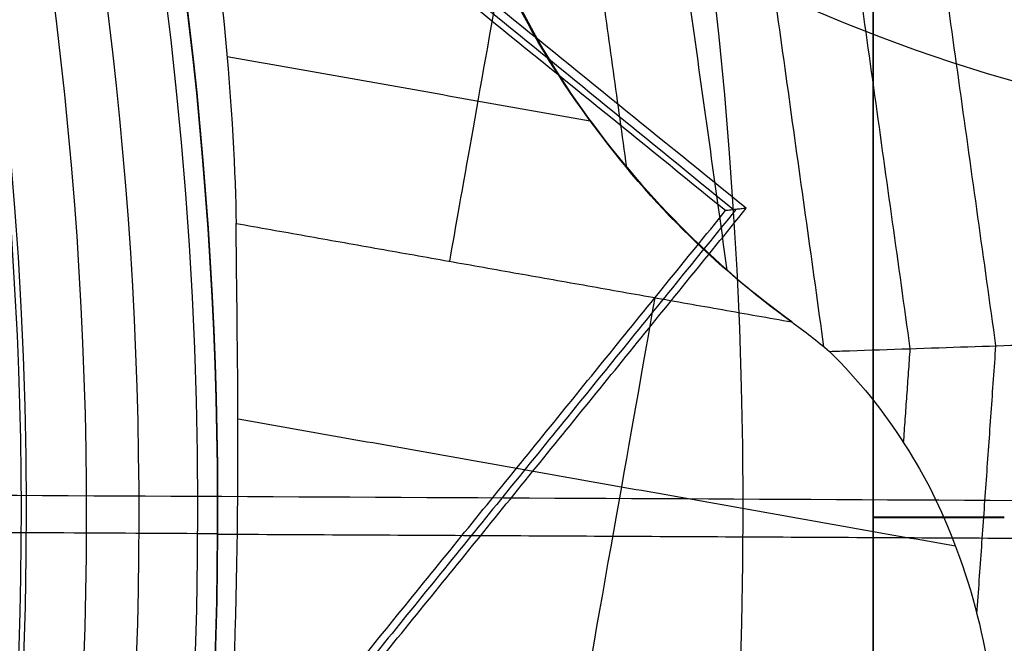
# Model space of a CAD drawing. Header units: millimetres. Extents: x -29.5 to 29.5, y -27.3 to 24.7.
# Tile 41 of 65: x 7.6 to 9.5, y -1.5 to -0.4. Entities that reach past the tile are written whole.
import ezdxf

# ---------------------------------------------------------------- set-up
doc = ezdxf.new("R2010")
doc.units = ezdxf.units.MM
for name, color, linetype, true_color in [('COTA', 252, 'Continuous', 0x696969), ('IGES level 1', 7, 'Continuous', 0xe5eaed), ('IGES level 16', 7, 'Continuous', 0xffffff), ('IGES level 3', 7, 'Continuous', 0xe5eaed), ('IGES level 5', 7, 'Continuous', 0xe5eaed), ('IGES level 7', 2, 'Continuous', 0xffff00), ('IGES level 8', 7, 'Continuous', 0xcad1ee)]:
    doc.layers.add(name, color=color, linetype=linetype, true_color=true_color)

# ---------------------------------------------------------------- blocks, each defined once
blk = doc.blocks.new('KIVI_5W_3D')
at = {"layer": 'IGES level 1', "extrusion": (0, 0, -1)}
for centre, radius, start, end in [((-5.048709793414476e-29, -1.77635683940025e-15, 0.8500000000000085), 26, 90, 270.0000000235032), ((3.602673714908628e-14, -3.552713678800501e-15, 1.399999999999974), 26, 90.00000000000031, 270.0000000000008), ((-5.048709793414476e-29, -1.77635683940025e-15, 0.150000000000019), 25.85, 90, 270.0000000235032), ((0, 0), 25.7, 90.00000000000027, 270.0000000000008), ((-5.048709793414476e-29, -1.77635683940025e-15), 21, 90.0000000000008, 270.0000000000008), ((-5.048709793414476e-29, -1.77635683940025e-15), 19.75, 90.0000000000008, 270.0000000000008), ((-5.048709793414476e-29, -1.77635683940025e-15, 0.8500000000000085), 19, 90, 270.0000000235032), ((-2.524354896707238e-29, -3.552713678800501e-15), 19, 90.00000000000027, 270.0000000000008)]:
    blk.add_arc(centre, radius, start, end, dxfattribs=at)
at = {"layer": 'IGES level 1'}
for centre, radius, start, end in [((5.048709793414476e-29, -3.552713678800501e-15, -0.3000000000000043), 26, 270.0000000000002, 89.9999999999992), ((5.048709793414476e-29, -1.77635683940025e-15, -1.549999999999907), 25.85, 270, 90.00000001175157), ((-2.524354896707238e-29, 1.77635683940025e-15, -1.700000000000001), 25.7, 270.0000000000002, 90.0000000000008), ((2.524354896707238e-29, -3.552713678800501e-15), 21, 270.0000000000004, 90.0000000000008), ((6.310887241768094e-29, -3.552713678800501e-15), 19.75, 270.0000000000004, 90.0000000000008), ((5.048709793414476e-29, -3.552713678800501e-15, -1.700000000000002), 19, 270.0000000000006, 90.0000000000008)]:
    blk.add_arc(centre, radius, start, end, dxfattribs=at)
at = {"layer": 'IGES level 16', "extrusion": (4.946059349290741e-31, -0.0004315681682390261, -0.9999999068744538)}
blk.add_arc((-5.941939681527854e-29, -0.001726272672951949, -5.299999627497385), 14.25, 90.0000000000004, 270.0000000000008, dxfattribs=at)
at = {"layer": 'IGES level 16', "extrusion": (6.993781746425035e-34, 0.0004315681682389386, 0.9999999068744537)}
for centre in [(5.048339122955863e-29, -0.001726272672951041, 5.299999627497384), (5.048548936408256e-29, -0.001726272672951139, 2.299999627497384)]:
    blk.add_arc(centre, 14.25, 270.0000000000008, 90.0000000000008, dxfattribs=at)
at = {"layer": 'IGES level 16', "extrusion": (0, 0.0004315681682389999, 0.9999999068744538)}
blk.add_arc((5.048709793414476e-29, -0.00172627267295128, 3.799999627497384), 14.25, 270, 90.00000002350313, dxfattribs=at)
at = {"layer": 'IGES level 16', "extrusion": (5.238802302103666e-31, 0.0004315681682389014, 0.9999999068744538)}
blk.add_arc((7.452572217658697e-29, -0.001726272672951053, 2.299999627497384), 14.25, 270.0000000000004, 90.0000000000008, dxfattribs=at)
at = {"layer": 'IGES level 16'}
for points in [[(9.25, 1.010923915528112, 5.29956383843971), (9.25, -1.009801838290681, 5.30043591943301)], [(9.25, 1.010923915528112, 5.29956383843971), (9.25, -1.009801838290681, 5.30043591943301)], [(9.25, -1.01044919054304, 3.80043605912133), (9.25, 1.010276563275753, 3.799563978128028)], [(9.25, -1.011096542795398, 2.300436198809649), (9.25, 1.009629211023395, 2.299564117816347)], [(9.25, 1.009629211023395, 2.299564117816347), (9.25, -1.011096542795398, 2.300436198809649)], [(9.249999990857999, 0.0005610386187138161, 5.29999987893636), (9.499999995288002, 0.0005610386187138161, 5.29999987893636)], [(9.25, -0.0007336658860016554, 2.300000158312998), (9.25, 0.0005610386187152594, 5.29999987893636)], [(9.249999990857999, -0.0007336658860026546, 2.300000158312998), (9.499999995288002, -0.0007336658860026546, 2.300000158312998)]]:
    blk.add_open_spline(points, degree=1, dxfattribs=at)
at = {"layer": 'IGES level 3', "extrusion": (0, -0.0004315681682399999, -0.9999999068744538)}
for centre, radius in [((-5.048709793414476e-29, -0.001726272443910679, -5.799999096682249), 18), ((-5.048709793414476e-29, -0.001726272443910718, -10.04999909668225), 16.5), ((-5.048709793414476e-29, -0.001726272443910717, -2.049999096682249), 13.5)]:
    blk.add_arc(centre, radius, 90, 270.0000000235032, dxfattribs=at)
at = {"layer": 'IGES level 3', "extrusion": (-6.34760690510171e-31, -0.0004315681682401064, -0.9999999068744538)}
blk.add_arc((7.155118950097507e-29, -0.001726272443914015, -13.29999909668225), 18, 90.0000000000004, 270.0000000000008, dxfattribs=at)
at = {"layer": 'IGES level 3', "extrusion": (-2.742264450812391e-31, 0.0004315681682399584, 0.9999999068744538)}
blk.add_arc((-6.357505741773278e-29, -0.001726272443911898, -1.700000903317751), 18, 270.0000000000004, 90.0000000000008, dxfattribs=at)
at = {"layer": 'IGES level 3', "extrusion": (-7.246005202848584e-35, -0.0004315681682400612, -0.9999999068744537)}
for centre, radius in [((-5.048722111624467e-29, -0.001726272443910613, 1.700000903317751), 18), ((-5.048660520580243e-29, -0.001726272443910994, -6.799999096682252), 15.25), ((-5.048671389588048e-29, -0.001726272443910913, -5.29999909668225), 15.25), ((-5.048693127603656e-29, -0.001726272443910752, -2.299999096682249), 14.5), ((-5.048693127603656e-29, -0.001726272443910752, -2.299999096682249), 13.5)]:
    blk.add_arc(centre, radius, 90.0000000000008, 270.0000000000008, dxfattribs=at)
at = {"layer": 'IGES level 3', "extrusion": (9.270442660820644e-33, 0.0004315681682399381, 0.9999999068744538)}
blk.add_arc((1.009899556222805e-28, -0.001726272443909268, -1.700000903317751), 17, 270.0000000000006, 90.0000000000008, dxfattribs=at)
at = {"layer": 'IGES level 3', "extrusion": (-2.650152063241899e-30, -0.0004315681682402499, -0.9999999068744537)}
blk.add_arc((2.262524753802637e-29, -0.001726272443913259, -13.29999909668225), 16.5, 90.00000000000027, 270.0000000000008, dxfattribs=at)
at = {"layer": 'IGES level 3', "extrusion": (1.655576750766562e-31, 0.0004315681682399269, 0.9999999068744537)}
blk.add_arc((4.93613057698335e-29, -0.001726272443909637, 6.799999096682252), 16.5, 270.0000000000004, 90.0000000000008, dxfattribs=at)
at = {"layer": 'IGES level 3', "extrusion": (0, -0.0004315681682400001, -0.9999999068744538)}
for centre in [(-5.048709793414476e-29, -0.001726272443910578, -6.049999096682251), (-5.048709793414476e-29, -0.001726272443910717, -0.04999909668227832)]:
    blk.add_arc(centre, 15.25, 90, 270.0000000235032, dxfattribs=at)
at = {"layer": 'IGES level 3', "extrusion": (2.75720707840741e-31, -0.0004315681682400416, -0.9999999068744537)}
blk.add_arc((-7.760554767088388e-29, -0.001726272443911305, -6.799999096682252), 15.25, 90.0000000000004, 270.0000000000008, dxfattribs=at)
at = {"layer": 'IGES level 3', "extrusion": (1.902095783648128e-31, 0.0004315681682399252, 0.9999999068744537)}
blk.add_arc((7.472253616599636e-29, -0.00172627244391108, 5.29999909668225), 15.25, 270.0000000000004, 90.0000000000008, dxfattribs=at)
at = {"layer": 'IGES level 3', "extrusion": (-8.25812941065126e-31, -0.00043156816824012, -0.9999999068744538)}
blk.add_arc((-3.979940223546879e-29, -0.001726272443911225, -5.29999909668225), 14.5, 90.0000000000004, 270.0000000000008, dxfattribs=at)
at = {"layer": 'IGES level 3', "extrusion": (-7.230006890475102e-35, 0.0004315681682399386, 0.9999999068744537)}
for centre, radius in [((5.04874811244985e-29, -0.001726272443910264, 5.29999909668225), 14.5), ((5.048726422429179e-29, -0.00172627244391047, 2.299999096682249), 13.5), ((5.048722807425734e-29, -0.001726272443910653, 1.799999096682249), 13.5)]:
    blk.add_arc(centre, radius, 270.0000000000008, 90.0000000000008, dxfattribs=at)
at = {"layer": 'IGES level 3', "extrusion": (-2.543742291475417e-30, 0.00043156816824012, 0.9999999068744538)}
blk.add_arc((5.002681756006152e-29, -0.00172627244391, 2.299999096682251), 14.5, 270.0000000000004, 90.0000000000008, dxfattribs=at)
at = {"layer": 'IGES level 3', "extrusion": (-6.363014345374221e-31, -0.0004315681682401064, -0.9999999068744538)}
blk.add_arc((-6.827441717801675e-29, -0.001726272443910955, -1.799999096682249), 13.5, 90.0000000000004, 270.0000000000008, dxfattribs=at)
at = {"layer": 'IGES level 5', "extrusion": (-1.175953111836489e-16, 0.0004315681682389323, 0.9999999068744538)}
blk.add_arc((2.942315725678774e-15, -0.001726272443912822, 24.79999909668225), 20.5, 269.7091534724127, 89.70915347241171, dxfattribs=at)
at = {"layer": 'IGES level 5', "extrusion": (0, -0.0004315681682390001, -0.9999999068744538)}
blk.add_arc((-5.048709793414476e-29, -0.001726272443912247, -19.29999909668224), 20.5, 90.29084652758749, 270.2908465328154, dxfattribs=at)
at = {"layer": 'IGES level 5', "extrusion": (1.167158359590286e-16, -0.0004315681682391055, -0.9999999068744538)}
blk.add_arc((-1.599639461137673e-15, -0.001726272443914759, -13.79999909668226), 20.5, 90.29084652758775, 270.2908465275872, dxfattribs=at)
at = {"layer": 'IGES level 5', "extrusion": (0, -0.0004315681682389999, -0.9999999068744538)}
for centre, radius, end in [((-5.048709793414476e-29, -0.001726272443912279, -25.04999909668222), 20.25, 270.2908465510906), ((-5.048709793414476e-29, -0.001726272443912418, -10.79999909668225), 17.25, 270.2908465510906), ((-5.048709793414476e-29, -0.001726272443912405, -13.69999909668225), 16, 270.2908465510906), ((-5.048709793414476e-29, -0.001726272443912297, -17.34999909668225), 13, 260.7920867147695)]:
    blk.add_arc(centre, radius, 90.29084652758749, end, dxfattribs=at)
at = {"layer": 'IGES level 5', "extrusion": (0, 0.0004315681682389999, 0.9999999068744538)}
for centre, radius, start, end in [((5.048709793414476e-29, -0.001726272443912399, 13.54999909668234), 20.25, 269.7091534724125, 89.70915349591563), ((5.048709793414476e-29, -0.001726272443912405, 15.34999909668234), 12.75, 278.9836697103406, 260.4346372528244), ((5.048709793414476e-29, -0.00172627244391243, 23.79999909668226), 10, 269.7091534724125, 89.70915349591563), ((5.048709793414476e-29, -0.001726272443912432, 23.79999909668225), 8.000000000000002, 269.7091534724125, 89.70915349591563)]:
    blk.add_arc(centre, radius, start, end, dxfattribs=at)
at = {"layer": 'IGES level 5', "extrusion": (1.171993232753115e-16, -0.0004315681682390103, -0.9999999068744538)}
blk.add_arc((-2.97661184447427e-15, -0.001726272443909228, -25.29999909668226), 20, 90.29084652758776, 270.2908465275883, dxfattribs=at)
at = {"layer": 'IGES level 5', "extrusion": (-1.171991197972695e-16, 0.0004315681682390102, 0.9999999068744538)}
blk.add_arc((1.528829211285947e-15, -0.001726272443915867, 13.29999909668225), 20, 269.7091534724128, 89.70915347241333, dxfattribs=at)
at = {"layer": 'IGES level 5', "extrusion": (-1.175616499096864e-16, 0.0004315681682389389, 0.9999999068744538)}
blk.add_arc((1.563569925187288e-15, -0.001726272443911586, 13.29999909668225), 17.25, 269.7091534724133, 89.70915347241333, dxfattribs=at)
at = {"layer": 'IGES level 5', "extrusion": (1.167025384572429e-16, -0.0004315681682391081, -0.9999999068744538)}
blk.add_arc((-1.581555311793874e-15, -0.001726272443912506, -13.29999909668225), 17.25000000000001, 90.29084652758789, 270.2908465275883, dxfattribs=at)
at = {"layer": 'IGES level 5', "extrusion": (-1.177486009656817e-16, 0.0004315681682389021, 0.9999999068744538)}
blk.add_arc((9.864168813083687e-16, -0.001726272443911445, 8.299999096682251), 17.25, 269.7091534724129, 89.70915347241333, dxfattribs=at)
at = {"layer": 'IGES level 5', "extrusion": (1.165233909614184e-16, -0.0004315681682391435, -0.9999999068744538)}
blk.add_arc((-2.266264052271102e-15, -0.001726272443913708, -19.09999909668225), 16, 90.29084652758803, 270.2908465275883, dxfattribs=at)
at = {"layer": 'IGES level 5', "extrusion": (-1.165219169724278e-16, 0.0004315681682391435, 0.9999999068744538)}
blk.add_arc((9.587497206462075e-16, -0.001726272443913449, 8.299999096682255), 16, 269.7091534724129, 89.70915347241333, dxfattribs=at)
at = {"layer": 'IGES level 5', "extrusion": (1.169401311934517e-16, -0.0004315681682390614, -0.9999999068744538)}
blk.add_arc((-9.706030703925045e-16, -0.001726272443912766, -8.299999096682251), 16, 90.29084652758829, 270.2908465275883, dxfattribs=at)
at = {"layer": 'IGES level 5', "extrusion": (1.160986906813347e-16, -0.0004315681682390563, -0.9999999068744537)}
blk.add_arc((-3.549752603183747e-15, -0.001726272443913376, -19.09999909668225), 12.99999999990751, 90.29084652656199, 260.7920867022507, dxfattribs=at)
at = {"layer": 'IGES level 5', "extrusion": (-1.275628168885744e-16, 0.0004315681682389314, 0.9999999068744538)}
blk.add_arc((-7.351905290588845e-12, -0.001726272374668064, 15.59999909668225), 12.9999999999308, 279.2079132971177, 89.70915347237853, dxfattribs=at)
at = {"layer": 'IGES level 5', "extrusion": (4.334593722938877e-16, -0.0004315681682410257, -0.9999999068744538)}
blk.add_arc((-3.538319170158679e-10, -0.001726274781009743, -15.09999909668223), 12.49999999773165, 279.1896994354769, 261.3919936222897, dxfattribs=at)
at = {"layer": 'IGES level 5', "extrusion": (1.153955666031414e-16, -0.0004315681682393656, -0.9999999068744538)}
blk.add_arc((-2.934863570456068e-15, -0.00172627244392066, -25.29999909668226), 10, 90.29084652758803, 270.2908465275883, dxfattribs=at)
at = {"layer": 'IGES level 5', "extrusion": (-1.171991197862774e-16, 0.0004315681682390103, 0.9999999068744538)}
blk.add_arc((2.59287743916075e-15, -0.001726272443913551, 22.29999909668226), 10, 269.7091534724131, 89.70915347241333, dxfattribs=at)
at = {"layer": 'IGES level 5', "extrusion": (1.199043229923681e-16, -0.0004315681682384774, -0.9999999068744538)}
blk.add_arc((-3.036309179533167e-15, -0.001726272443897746, -25.29999909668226), 8.000000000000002, 90.29084652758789, 270.2908465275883, dxfattribs=at)
at = {"layer": 'IGES level 5', "extrusion": (-1.176501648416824e-16, 0.0004315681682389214, 0.9999999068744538)}
blk.add_arc((2.612468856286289e-15, -0.00172627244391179, 22.29999909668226), 8.000000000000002, 269.7091534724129, 89.70915347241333, dxfattribs=at)
at = {"layer": 'IGES level 5'}
for points in [[(-12.49933700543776, 0.1434728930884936, 15.09993858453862), (12.50010078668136, 0.01656893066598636, 15.09999335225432)], [(5.499929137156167, -0.01872673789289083, 25.30000953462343), (7.999896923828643, -0.03141725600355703, 25.3000150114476)], [(7.99989692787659, -0.03271196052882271, 22.30001529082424), (9.999871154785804, -0.04286437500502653, 22.30001967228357)]]:
    blk.add_open_spline(points, degree=1, dxfattribs=at)
at = {"layer": 'IGES level 7', "color": 254, "true_color": 0xcad1ee, "extrusion": (6.471858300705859e-17, -0.0004315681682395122, -0.9999999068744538)}
blk.add_arc((1.444486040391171e-15, -0.001726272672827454, -6.799999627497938), 15, 10.05118449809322, 190.0511844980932, dxfattribs=at)
at = {"layer": 'IGES level 7', "color": 254, "true_color": 0xcad1ee, "extrusion": (0, 0.0004315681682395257, 0.9999999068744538)}
for start, end in [(349.9488155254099, 169.9488154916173), (169.9488155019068, 349.9488155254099)]:
    blk.add_arc((5.048709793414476e-29, -0.001726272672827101, 6.24128405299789), 14.951118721, start, end, dxfattribs=at)
at = {"layer": 'IGES level 7', "color": 254, "true_color": 0xcad1ee, "extrusion": (-1.655414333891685e-11, 0.0004315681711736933, 0.9999999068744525)}
blk.add_arc((2.041249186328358e-10, -0.001726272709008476, 5.682568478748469), 14.90223744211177, 349.9488155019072, 169.9488155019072, dxfattribs=at)
at = {"layer": 'IGES level 7', "color": 254, "true_color": 0xcad1ee, "extrusion": (1.211736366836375e-11, 0.0004315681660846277, 0.9999999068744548)}
blk.add_arc((6.044215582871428e-11, -0.001726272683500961, 5.499999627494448), 14.70299850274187, 349.9488155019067, 169.9488155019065, dxfattribs=at)
at = {"layer": 'IGES level 7', "color": 254, "true_color": 0xcad1ee, "extrusion": (1.035913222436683e-16, -0.0004315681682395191, -0.9999999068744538)}
blk.add_arc((-5.203554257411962e-16, -0.001726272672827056, -5.499999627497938), 9, 10.05118449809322, 190.0511844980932, dxfattribs=at)
at = {"layer": 'IGES level 7', "color": 254, "true_color": 0xcad1ee, "extrusion": (0, 0.0004315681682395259, 0.9999999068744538)}
for start, end in [(349.9488155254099, 169.9488154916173), (169.9488155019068, 349.9488155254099)]:
    blk.add_arc((5.048709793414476e-29, -0.001726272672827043, 10.34999962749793), 7.960915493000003, start, end, dxfattribs=at)
at = {"layer": 'IGES level 7', "color": 254, "true_color": 0xcad1ee, "extrusion": (-1.233817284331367e-15, 0.0004315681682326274, 0.9999999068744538)}
blk.add_arc((9.213934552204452e-15, -0.001726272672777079, 7.199999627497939), 7.850000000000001, 349.948815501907, 169.9488155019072, dxfattribs=at)
at = {"layer": 'IGES level 7', "color": 254, "true_color": 0xcad1ee, "extrusion": (0, -0.0004315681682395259, -0.9999999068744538)}
for centre, radius in [((-5.048709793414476e-29, -0.001726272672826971, -7.549999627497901), 7.633500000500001), ((-5.048709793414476e-29, -0.001726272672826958, -8.2499996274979), 7.195000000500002)]:
    blk.add_arc(centre, radius, 10.05118452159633, 190.0511844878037, dxfattribs=at)
at = {"layer": 'IGES level 7', "color": 254, "true_color": 0xcad1ee, "extrusion": (1.469750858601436e-15, -0.0004315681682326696, -0.9999999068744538)}
blk.add_arc((-1.170185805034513e-14, -0.001726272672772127, -7.899999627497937), 7.417000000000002, 10.0511844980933, 190.051184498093, dxfattribs=at)
at = {"layer": 'IGES level 7', "color": 254, "true_color": 0xcad1ee, "extrusion": (1.813434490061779e-16, -0.0004315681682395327, -0.9999999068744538)}
blk.add_arc((-3.117707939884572e-15, -0.001726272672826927, -6.799999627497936), 15, 190.0511844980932, 10.05118449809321, dxfattribs=at)
at = {"layer": 'IGES level 7', "color": 254, "true_color": 0xcad1ee, "extrusion": (1.160419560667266e-12, -0.000431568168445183, -0.9999999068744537)}
blk.add_arc((-8.98811281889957e-11, -0.001726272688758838, -5.682568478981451), 14.90223744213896, 190.0511844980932, 10.05118449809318, dxfattribs=at)
at = {"layer": 'IGES level 7', "color": 254, "true_color": 0xcad1ee, "extrusion": (2.150095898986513e-11, 0.0004315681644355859, 0.9999999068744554)}
blk.add_arc((-2.1356581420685e-10, -0.001726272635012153, 5.499999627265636), 14.70299850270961, 169.9488155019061, 349.9488155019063, dxfattribs=at)
at = {"layer": 'IGES level 7', "color": 254, "true_color": 0xcad1ee, "extrusion": (1.035677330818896e-16, -0.0004315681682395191, -0.9999999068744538)}
blk.add_arc((-1.423353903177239e-15, -0.0017262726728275, -5.499999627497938), 9, 190.0511844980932, 10.05118449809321, dxfattribs=at)
at = {"layer": 'IGES level 7', "color": 254, "true_color": 0xcad1ee, "extrusion": (7.640394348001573e-16, 0.000431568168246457, 0.9999999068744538)}
blk.add_arc((-7.107140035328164e-15, -0.001726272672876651, 7.199999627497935), 7.850000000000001, 169.9488155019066, 349.9488155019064, dxfattribs=at)
at = {"layer": 'IGES level 7', "color": 254, "true_color": 0xcad1ee, "extrusion": (0.9846522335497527, -0.1745278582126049, 7.532067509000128e-05)}
for centre, radius, start, end in [((2.819331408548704, 12.49880269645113, 8.228214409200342), 0.9999999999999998, 107.4711780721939, 149.9756524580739), ((1.087705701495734, 13.49953863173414, 8.626741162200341), 1.000000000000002, 269.9756524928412, 329.9756524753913)]:
    blk.add_arc(centre, radius, start, end, dxfattribs=at)
at = {"layer": 'IGES level 7', "color": 254, "true_color": 0xcad1ee}
for points in [[(-14.61038459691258, 2.590334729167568, 5.551426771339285), (-9.431054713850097, 31.81110120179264, 5.538816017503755), (19.78971447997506, 26.63177180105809, 5.541051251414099), (14.61038459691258, -2.588994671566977, 5.55366200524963)], [(14.61038459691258, -2.588994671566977, 5.55366200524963), (9.431054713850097, -31.80976114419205, 5.566272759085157), (-19.78971447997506, -26.6304317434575, 5.564037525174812), (-14.61038459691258, 2.590334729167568, 5.551426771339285)]]:
    blk.add_rational_spline(points, [0.8330737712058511, 0.2776912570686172, 0.2776912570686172, 0.8330737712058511], degree=3, dxfattribs=at)
for points, degree in [([(9.367581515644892, 2.330328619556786, 12.37566263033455), (9.646628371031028, 0.3318548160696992, 12.37652510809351)], 1), ([(9.647296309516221, 0.3318772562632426, 12.37586049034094), (9.368230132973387, 2.330489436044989, 12.37499795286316)], 1), ([(9.483996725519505, 0.3264066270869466, 12.57481606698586), (9.209654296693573, 2.291188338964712, 12.57396812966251)], 1), ([(9.32069613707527, 0.3209314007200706, 12.76320045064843), (9.051077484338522, 2.251882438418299, 12.76236711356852)], 1), ([(9.156135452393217, 0.3244766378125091, 12.94214007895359), (8.892500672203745, 2.21257246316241, 12.9413252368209)], 1), ([(8.971645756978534, 0.4707455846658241, 13.11268175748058), (8.733923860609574, 2.173258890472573, 13.11194700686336)], 1), ([(8.780210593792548, 0.6667532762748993, 13.27576930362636), (8.57534704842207, 2.133942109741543, 13.27513611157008)], 1), ([(-8.86187009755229, 1.571398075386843, 5.499321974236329), (8.86187009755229, -1.570103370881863, 5.500677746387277)], 1), ([(7.940117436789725, 1.456336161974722, 13.49937237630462), (8.007431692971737, 1.088294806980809, 13.49953121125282), (8.033339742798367, 0.7447493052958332, 13.31440759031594), (8.03501904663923, 0.5597751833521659, 12.99975925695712)], 3), ([(8.018356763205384, 0.8781657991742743, 13.33109149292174), (8.710478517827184, 0.7554884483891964, 13.33114443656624)], 1), ([(8.030135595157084, -0.3190990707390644, 12.50013850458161), (8.044311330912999, 0.03357922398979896, 12.49998629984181), (8.036638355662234, 0.381409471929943, 12.69635209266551), (8.03501904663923, 0.5597751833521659, 12.99975925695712)], 3), ([(8.03501904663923, 0.5597751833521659, 12.99975925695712), (9.094846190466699, 0.371922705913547, 12.99984032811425)], 1), ([(9.094846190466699, 0.371922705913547, 12.99984032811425), (9.119179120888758, 0.3541743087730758, 12.97695114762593), (9.143134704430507, 0.3354531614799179, 12.95438654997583), (9.166646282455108, 0.3157625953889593, 12.9322393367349)], 3), ([(9.30799984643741, 0.141667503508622, 12.76327781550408), (9.320696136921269, 0.3209314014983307, 12.76320045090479)], 1), ([(9.447809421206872, -0.1845360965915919, 12.57503657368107), (9.483996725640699, 0.3264066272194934, 12.57481606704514)], 1), ([(8.039257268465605, 0.1871353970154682, 12.63389463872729), (9.406851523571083, -0.05526825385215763, 12.63399925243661)], 1)]:
    blk.add_open_spline(points, degree=degree, dxfattribs=at)
for points, knots in [([(9.094846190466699, 0.371922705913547, 12.99984032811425), (8.947606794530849, 0.4793188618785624, 13.13834354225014), (8.821279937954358, 0.5995666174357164, 13.24609241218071), (8.631516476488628, 0.8659654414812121, 13.39187402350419), (8.58530656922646, 0.9433572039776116, 13.42493200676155), (8.491029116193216, 1.156652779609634, 13.48472546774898), (8.460136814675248, 1.262237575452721, 13.49940891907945), (8.445490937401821, 1.366759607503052, 13.49941103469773)], [2, 2, 2, 2, 2.500000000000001, 2.500000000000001, 2.750000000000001, 2.750000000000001, 3, 3, 3, 3]), ([(8.445490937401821, 1.366759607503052, 13.49941103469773), (8.474782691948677, 1.15771554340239, 13.49940680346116), (8.581267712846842, 0.9365070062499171, 13.43047653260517), (8.808274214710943, 0.6178246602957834, 13.25608377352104), (8.947606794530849, 0.4793188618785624, 13.13834354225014), (9.094846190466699, 0.371922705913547, 12.99984032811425)], [1, 1, 1, 1, 1.5, 1.5, 2, 2, 2, 2]), ([(9.166646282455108, 0.3157625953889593, 12.9322393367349), (9.17945588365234, 0.3161925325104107, 12.91850572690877), (9.192227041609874, 0.3166211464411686, 12.90473611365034), (9.204958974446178, 0.3170484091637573, 12.89093038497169), (9.358170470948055, 0.3221899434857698, 12.72479720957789), (9.505786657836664, 0.3271387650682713, 12.55327861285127), (9.646628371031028, 0.3318548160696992, 12.37652510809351)], [3, 3, 3, 3, 3.076686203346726, 3.076686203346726, 3.076686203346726, 4, 4, 4, 4]), ([(9.166646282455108, 0.3157625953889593, 12.9322393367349), (9.222176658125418, 0.2611979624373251, 12.86843272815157), (9.269919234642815, 0.2012042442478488, 12.8108423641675), (9.35051543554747, 0.07423335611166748, 12.70994844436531), (9.377973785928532, 0.02162673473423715, 12.67414168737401), (9.471423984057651, -0.2270409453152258, 12.54425810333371), (9.494520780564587, -0.4064295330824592, 12.50017619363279), (9.482473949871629, -0.5765234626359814, 12.50024960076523)], [0, 0, 0, 0, 0.25, 0.25, 0.500000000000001, 0.500000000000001, 1, 1, 1, 1])]:
    blk.add_open_spline(points, degree=3, knots=knots, dxfattribs=at)
at = {"layer": 'IGES level 8', "color": 2, "true_color": 0xffff00, "extrusion": (-6.533428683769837e-15, 0.0004315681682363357, 0.9999999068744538)}
blk.add_arc((2.301262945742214e-10, -0.001726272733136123, 13.54999962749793), 7.749999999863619, 334.4630519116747, 104.3617569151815, dxfattribs=at)
at = {"layer": 'IGES level 8', "color": 2, "true_color": 0xffff00, "extrusion": (0, -0.0004315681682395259, -0.9999999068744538)}
blk.add_arc((-5.048709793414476e-29, -0.001726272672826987, -13.67499962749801), 7.625000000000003, 76.33878367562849, 204.5303181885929, dxfattribs=at)
at = {"layer": 'IGES level 8', "color": 2, "true_color": 0xffff00, "extrusion": (-1.392373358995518e-16, -0.000431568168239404, -0.9999999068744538)}
blk.add_arc((1.57786347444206e-11, -0.001726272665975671, -13.79999962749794), 7.499999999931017, 77.06959459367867, 203.4692780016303, dxfattribs=at)
at = {"layer": 'IGES level 8', "color": 2, "true_color": 0xffff00, "extrusion": (5.510760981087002e-15, 0.0004315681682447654, 0.9999999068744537)}
blk.add_arc((10.33997563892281, 3.751259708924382, 13.54999962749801), 3.038764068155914, 199.9488154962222, 287.7911745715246, dxfattribs=at)
at = {"layer": 'IGES level 8', "color": 2, "true_color": 0xffff00, "extrusion": (-2.493868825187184e-15, 0.0004315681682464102, 0.9999999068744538)}
blk.add_arc((-2.095187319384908e-07, -0.001726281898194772, 11.29999962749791), 12.56883844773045, 217.3797467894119, 2.517887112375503, dxfattribs=at)
at = {"layer": 'IGES level 8', "color": 2, "true_color": 0xffff00, "extrusion": (0, -0.000431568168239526, -0.9999999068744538)}
blk.add_arc((-5.048709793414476e-29, -0.001726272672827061, -12.09695538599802), 11.771882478, 178.3211864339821, 321.7811835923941, dxfattribs=at)
at = {"layer": 'IGES level 8', "color": 2, "true_color": 0xffff00, "extrusion": (1.800667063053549e-16, -0.0004315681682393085, -0.9999999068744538)}
blk.add_arc((-3.717689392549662e-10, -0.001726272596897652, -12.89391114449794), 10.97492672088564, 179.2831579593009, 280.0511844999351, dxfattribs=at)
at = {"layer": 'IGES level 8', "color": 2, "true_color": 0xffff00}
for points in [[(8.9684971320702, 0.5841512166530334, 14.29974885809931), (7.019273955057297, 2.165254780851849, 14.29906650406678)], [(7.037937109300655, 2.171869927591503, 14.77826045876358), (8.984274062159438, 0.5859349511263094, 14.62094548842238)], [(9.00779242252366, 0.5885939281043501, 15.09974701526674), (7.050431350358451, 2.176298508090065, 15.09906181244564)], [(7.148920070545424, -1.659067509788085, 14.3007169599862), (8.9684971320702, 0.5841512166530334, 14.29974885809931)], [(8.988144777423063, 0.5863725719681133, 14.69974793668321), (7.163594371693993, -1.662977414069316, 14.70071868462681)], [(7.178268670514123, -1.666887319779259, 15.10072040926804), (9.00779242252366, 0.5885939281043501, 15.09974701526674)], [(9.00779242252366, 0.5885939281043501, 15.09974701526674), (8.9684971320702, 0.5841512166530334, 14.29974885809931)]]:
    blk.add_open_spline(points, degree=1, dxfattribs=at)

msp = doc.modelspace()

# ---------------------------------------------------------------- block references
at = {"layer": 'COTA'}
msp.add_blockref('KIVI_5W_3D', (-5.048709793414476e-29, -1.299999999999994, 8.968478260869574), dxfattribs=at)

doc.saveas('drawing.dxf')
